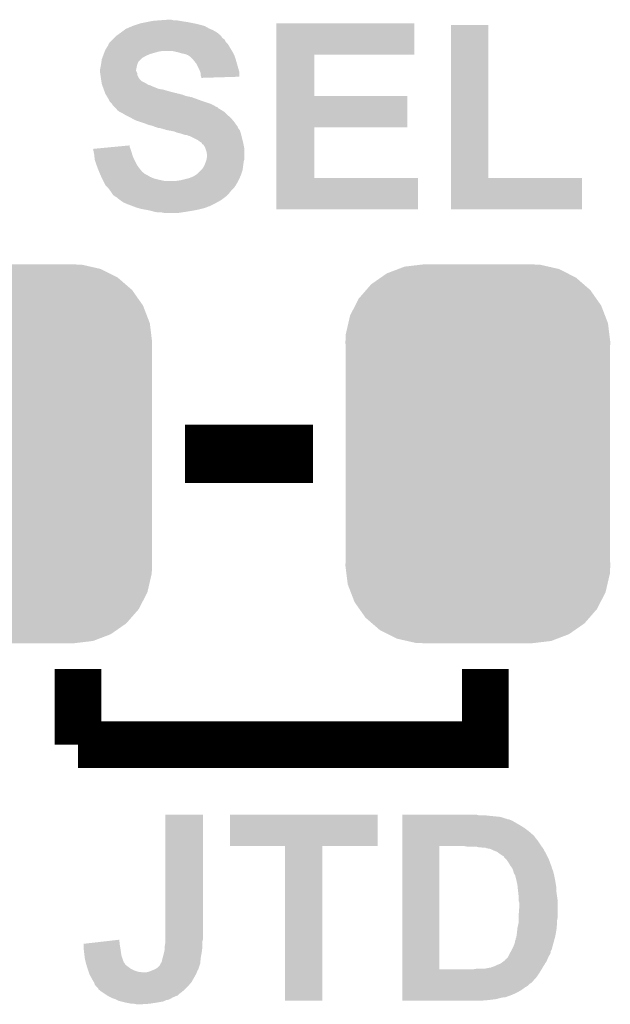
# Model space of a CAD drawing. Extents: x -4 to 126, y -8 to 66.
# Tile 213 of 256: x 90.65 to 93.23, y 38.59 to 42.89. Entities that reach past the tile are written whole.
import ezdxf

# ---------------------------------------------------------------- set-up
doc = ezdxf.new("R2010")
doc.units = 0
doc.layers.get('0').update_dxf_attribs({"linetype": 'CONTINUOUS'})
doc.layers.add('CLICKER_2_FOR_TMPM4L4A_V104_GTO', color=11, linetype='CONTINUOUS')
doc.layers.add('CLICKER_2_FOR_TMPM4L4A_V104_GTS', color=8, linetype='CONTINUOUS')

# ---------------------------------------------------------------- blocks, each defined once
blk = doc.blocks.new('CUSTOM_188')
for points in [[(-0.346778, 0.80667), (-0.319758, 0.816954), (0.353772, 0.80667), (0.308544, 0.816954)], [(-0.319758, 0.816954), (-0.25199, 0.82504), (0.308544, 0.816954), (0.27298, 0.82504)], [(-0.25199, 0.82504), (-0.23749, 0.82677), (0.27298, 0.82504), (0.23749, 0.82677)], [(-0.423346, 0.769256), (-0.397192, 0.787482), (0.427696, 0.769256), (0.391686, 0.787482)], [(-0.397192, 0.787482), (-0.346778, 0.80667), (0.391686, 0.787482), (0.353772, 0.80667)], [(-0.48704, 0.715032), (-0.465166, 0.74011), (0.49034, 0.715032), (0.461368, 0.74011)], [(-0.465166, 0.74011), (-0.423346, 0.769256), (0.461368, 0.74011), (0.427696, 0.769256)], [(-0.519626, 0.67767), (-0.48704, 0.715032), (0.516586, 0.67767), (0.49034, 0.715032)], [(-0.557316, 0.603886), (-0.535174, 0.647234), (0.55465, 0.603886), (0.537964, 0.647234)], [(-0.535174, 0.647234), (-0.519626, 0.67767), (0.537964, 0.647234), (0.516586, 0.67767)], [(-0.565176, 0.569912), (-0.557316, 0.603886), (0.567726, 0.569912), (0.55465, 0.603886)], [(-0.575988, 0.523164), (-0.565176, 0.569912), (0.573482, 0.523164), (0.567726, 0.569912)], [(-0.57785, 0.48768), (-0.575988, 0.523164), (0.57785, 0.48768), (0.573482, 0.523164)], [(-0.57658, 0.458364), (-0.57785, 0.48768), (0.57658, 0.458364), (0.57785, 0.48768)], [(-0.57658, 0.45836), (-0.57658, 0.458364), (0.57658, 0.45836), (0.57658, 0.458364)], [(-0.57658, -0.45836), (-0.57658, 0.45836), (0.57658, -0.45836), (0.57658, 0.45836)], [(-0.57785, -0.48768), (-0.576582, -0.458364), (0.57785, -0.48768), (0.57658, -0.458364)], [(-0.576582, -0.458364), (-0.57658, -0.45836), (0.57658, -0.458364), (0.57658, -0.45836)], [(-0.57348, -0.523164), (-0.57785, -0.48768), (0.575988, -0.523164), (0.57785, -0.48768)], [(-0.567726, -0.569912), (-0.57348, -0.523164), (0.565174, -0.569912), (0.575988, -0.523164)], [(-0.554648, -0.603886), (-0.567726, -0.569912), (0.557316, -0.603886), (0.565174, -0.569912)], [(-0.537964, -0.647234), (-0.554648, -0.603886), (0.535172, -0.647234), (0.557316, -0.603886)], [(-0.516584, -0.67767), (-0.537964, -0.647234), (0.519626, -0.67767), (0.535172, -0.647234)], [(-0.49034, -0.715032), (-0.516584, -0.67767), (0.487038, -0.715032), (0.519626, -0.67767)], [(-0.461366, -0.74011), (-0.49034, -0.715032), (0.465166, -0.74011), (0.487038, -0.715032)], [(-0.427696, -0.769256), (-0.461366, -0.74011), (0.423344, -0.769256), (0.465166, -0.74011)], [(-0.391684, -0.787482), (-0.427696, -0.769256), (0.397192, -0.787482), (0.423344, -0.769256)], [(-0.353772, -0.80667), (-0.391684, -0.787482), (0.346776, -0.80667), (0.397192, -0.787482)], [(-0.308542, -0.816954), (-0.353772, -0.80667), (0.319758, -0.816954), (0.346776, -0.80667)], [(-0.27298, -0.82504), (-0.308542, -0.816954), (0.251988, -0.82504), (0.319758, -0.816954)], [(-0.23749, -0.82677), (-0.27298, -0.82504), (0.23749, -0.82677), (0.251988, -0.82504)]]:
    blk.add_solid(points)

msp = doc.modelspace()

# ---------------------------------------------------------------- linework, layer by layer
at = {"layer": 'CLICKER_2_FOR_TMPM4L4A_V104_GTO'}
for points, const_width in [([(91.37396, 40.9956), (91.93276, 40.9956)], 0.254), ([(90.9066, 39.7256), (90.9066, 40.0558)], 0.2032), ([(90.9066, 39.7256), (92.6846, 39.7256), (92.6846, 40.0558)], 0.2032)]:
    msp.add_lwpolyline(points, dxfattribs=dict(at, const_width=const_width))
for points in [[(91.108108, 42.84472), (91.114882, 42.8498), (91.495882, 42.84472), (91.484028, 42.8498)], [(91.114882, 42.8498), (91.120596, 42.85234), (91.484028, 42.8498), (91.4781, 42.85234)], [(91.120596, 42.85234), (91.137744, 42.85996), (91.4781, 42.85234), (91.464768, 42.85996)], [(91.137744, 42.85996), (91.140286, 42.859966), (91.464768, 42.85996), (91.464758, 42.859966)], [(91.140286, 42.859966), (91.142826, 42.8625), (91.464758, 42.859966), (91.460322, 42.8625)], [(91.142826, 42.8625), (91.145364, 42.862502), (91.460322, 42.8625), (91.460316, 42.862502)], [(91.145364, 42.862502), (91.150442, 42.86504), (91.460316, 42.862502), (91.451432, 42.86504)], [(91.150442, 42.86504), (91.158062, 42.86758), (91.451432, 42.86504), (91.44254, 42.86758)], [(91.158062, 42.86758), (91.1733, 42.872658), (91.44254, 42.86758), (91.422228, 42.872658)], [(91.1733, 42.872658), (91.173306, 42.87266), (91.422228, 42.872658), (91.42222, 42.87266)], [(91.173306, 42.87266), (91.18346, 42.8752), (91.42222, 42.87266), (91.40952, 42.8752)], [(91.18346, 42.8752), (91.20886, 42.88028), (91.40952, 42.8752), (91.384118, 42.88028)], [(91.20886, 42.88028), (91.22156, 42.88282), (91.384118, 42.88028), (91.36634, 42.88282)], [(91.22156, 42.88282), (91.23426, 42.88536), (91.36634, 42.88282), (91.351102, 42.88536)], [(91.23426, 42.88536), (91.26474, 42.8879), (91.351102, 42.88536), (91.335862, 42.8879)], [(91.26474, 42.8879), (91.300298, 42.89044), (91.323162, 42.8879), (91.313002, 42.89044)], [(91.772758, 42.73804), (91.77276, 42.875178), (92.374698, 42.73804), (92.37472, 42.875178)], [(91.77276, 42.875178), (91.772762, 42.8752), (92.37472, 42.875178), (91.772762, 42.8752)], [(92.534742, 42.19956), (92.53476, 42.867558), (92.697322, 42.19956), (92.6973, 42.867558)], [(92.53476, 42.867558), (92.534762, 42.86758), (92.6973, 42.867558), (92.534762, 42.86758)], [(91.058994, 42.804074), (91.06408, 42.80916), (91.546682, 42.804074), (91.53906, 42.80916)], [(91.06408, 42.80916), (91.06916, 42.81424), (91.53906, 42.80916), (91.533982, 42.81424)], [(91.06916, 42.81424), (91.074226, 42.819306), (91.533982, 42.81424), (91.531446, 42.819306)], [(91.074226, 42.819306), (91.07424, 42.81932), (91.531446, 42.819306), (91.528922, 42.81932)], [(91.07424, 42.81932), (91.076772, 42.821852), (91.528922, 42.81932), (91.5289, 42.821852)], [(91.076772, 42.821852), (91.07678, 42.82186), (91.5289, 42.821852), (91.528892, 42.82186)], [(91.07678, 42.82186), (91.09456, 42.83456), (91.528892, 42.82186), (91.513658, 42.83456)], [(91.09456, 42.83456), (91.108108, 42.84472), (91.513658, 42.83456), (91.495882, 42.84472)], [(91.025982, 42.758362), (91.03868, 42.778684), (91.576144, 42.758362), (91.563952, 42.778684)], [(91.03868, 42.778684), (91.038684, 42.781226), (91.563952, 42.778684), (91.562426, 42.781226)], [(91.038684, 42.781226), (91.042064, 42.786298), (91.562426, 42.781226), (91.559382, 42.786298)], [(91.042064, 42.786298), (91.043762, 42.788842), (91.559382, 42.786298), (91.55684, 42.788842)], [(91.043762, 42.788842), (91.04884, 42.79392), (91.55684, 42.788842), (91.551762, 42.79392)], [(91.04884, 42.79392), (91.058994, 42.804074), (91.551762, 42.79392), (91.546682, 42.804074)], [(91.010742, 42.717724), (91.012644, 42.722798), (91.180924, 42.717724), (91.186, 42.722798)], [(91.012644, 42.722798), (91.016454, 42.73296), (91.186, 42.722798), (91.203778, 42.73296)], [(91.016454, 42.73296), (91.019312, 42.74058), (91.203778, 42.73296), (91.221558, 42.74058)], [(91.019312, 42.74058), (91.023122, 42.75074), (91.221558, 42.74058), (91.257118, 42.75074)], [(91.023122, 42.75074), (91.024076, 42.75328), (91.257118, 42.75074), (91.272358, 42.75328)], [(91.024076, 42.75328), (91.025982, 42.758362), (91.579194, 42.75328), (91.576144, 42.758362)], [(91.343482, 42.7482), (91.320618, 42.75328), (91.58224, 42.7482), (91.579194, 42.75328)], [(91.36126, 42.74312), (91.343482, 42.7482), (91.58478, 42.74312), (91.58224, 42.7482)], [(91.373958, 42.74058), (91.36126, 42.74312), (91.58605, 42.74058), (91.58478, 42.74312)], [(91.38666, 42.7355), (91.373958, 42.74058), (91.58859, 42.7355), (91.58605, 42.74058)], [(91.390474, 42.732958), (91.38666, 42.7355), (91.58986, 42.732958), (91.58859, 42.7355)], [(91.39428, 42.73042), (91.390474, 42.732958), (91.590708, 42.73042), (91.58986, 42.732958)], [(91.40698, 42.71772), (91.39428, 42.73042), (91.59494, 42.71772), (91.590708, 42.73042)], [(91.772752, 42.5577), (91.772758, 42.738018), (91.937862, 42.5577), (91.93784, 42.738018)], [(91.772758, 42.738018), (91.772758, 42.73804), (91.93784, 42.738018), (92.374698, 42.73804)], [(91.00312, 42.672002), (91.00566, 42.6847), (91.1606, 42.672002), (91.16314, 42.6847)], [(91.00566, 42.6847), (91.007352, 42.69486), (91.16314, 42.6847), (91.165682, 42.69486)], [(91.007352, 42.69486), (91.0082, 42.69994), (91.165682, 42.69486), (91.167374, 42.69994)], [(91.0082, 42.69994), (91.008562, 42.70248), (91.167374, 42.69994), (91.16822, 42.70248)], [(91.008562, 42.70248), (91.009652, 42.7101), (91.16822, 42.70248), (91.1733, 42.7101)], [(91.009652, 42.7101), (91.010742, 42.717724), (91.1733, 42.7101), (91.180924, 42.717724)], [(91.41206, 42.71264), (91.40698, 42.71772), (91.596392, 42.71264), (91.59494, 42.71772)], [(91.42222, 42.69994), (91.41206, 42.71264), (91.60002, 42.69994), (91.596392, 42.71264)], [(91.43746, 42.66946), (91.42222, 42.69994), (91.60873, 42.66946), (91.60002, 42.69994)], [(91.00312, 42.671998), (91.00312, 42.672002), (91.1606, 42.671998), (91.1606, 42.672002)], [(91.00312, 42.666916), (91.00312, 42.671998), (91.160602, 42.666916), (91.1606, 42.671998)], [(91.00312, 42.661842), (91.00312, 42.666916), (91.16314, 42.661842), (91.160602, 42.666916)], [(91.003848, 42.656756), (91.00312, 42.661842), (91.16568, 42.656756), (91.16314, 42.661842)], [(91.004936, 42.649136), (91.003848, 42.656756), (91.165682, 42.649136), (91.16568, 42.656756)], [(91.006388, 42.638978), (91.004936, 42.649136), (91.170762, 42.638978), (91.165682, 42.649136)], [(91.007476, 42.631358), (91.006388, 42.638978), (91.175842, 42.631358), (91.170762, 42.638978)], [(91.439494, 42.664378), (91.43746, 42.66946), (91.61018, 42.664378), (91.60873, 42.66946)], [(91.442538, 42.656764), (91.439494, 42.664378), (91.610172, 42.656764), (91.61018, 42.664378)], [(91.44254, 42.646604), (91.442538, 42.656764), (91.610162, 42.646604), (91.610172, 42.656764)], [(91.444234, 42.64152), (91.44254, 42.646604), (91.610158, 42.64152), (91.610162, 42.646604)], [(91.445078, 42.638982), (91.444234, 42.64152), (91.527324, 42.638982), (91.610158, 42.64152)], [(91.44508, 42.636462), (91.445078, 42.638982), (91.44508, 42.636462), (91.527324, 42.638982)], [(91.0082, 42.62628), (91.007476, 42.631358), (91.180922, 42.62628), (91.175842, 42.631358)], [(91.009048, 42.621198), (91.0082, 42.62628), (91.186004, 42.621198), (91.180922, 42.62628)], [(91.01074, 42.61104), (91.009048, 42.621198), (91.20632, 42.61104), (91.186004, 42.621198)], [(91.010742, 42.611038), (91.01074, 42.61104), (91.206322, 42.611038), (91.20632, 42.61104)], [(91.012434, 42.605958), (91.010742, 42.611038), (91.213942, 42.605958), (91.206322, 42.611038)], [(91.01328, 42.60342), (91.012434, 42.605958), (91.224102, 42.60342), (91.213942, 42.605958)], [(91.014974, 42.59834), (91.01328, 42.60342), (91.23426, 42.59834), (91.224102, 42.60342)], [(91.01582, 42.5958), (91.014974, 42.59834), (91.240612, 42.5958), (91.23426, 42.59834)], [(91.018592, 42.58818), (91.01582, 42.5958), (91.259664, 42.58818), (91.240612, 42.5958)], [(91.019516, 42.58564), (91.018592, 42.58818), (91.277442, 42.58564), (91.259664, 42.58818)], [(91.02321, 42.57548), (91.019516, 42.58564), (91.313, 42.57548), (91.277442, 42.58564)], [(91.025058, 42.5704), (91.02321, 42.57548), (91.333322, 42.5704), (91.313, 42.57548)], [(91.025058, 42.570398), (91.025058, 42.5704), (91.335864, 42.570398), (91.333322, 42.5704)], [(91.02598, 42.56786), (91.025058, 42.570398), (91.340944, 42.56786), (91.335864, 42.570398)], [(91.025982, 42.567858), (91.02598, 42.56786), (91.346022, 42.567858), (91.340944, 42.56786)], [(91.027504, 42.565322), (91.025982, 42.567858), (91.35364, 42.565322), (91.346022, 42.567858)], [(91.02903, 42.562778), (91.027504, 42.565322), (91.363802, 42.562778), (91.35364, 42.565322)], [(91.032076, 42.5577), (91.02903, 42.562778), (91.376502, 42.5577), (91.363802, 42.562778)], [(91.035126, 42.552618), (91.032076, 42.5577), (91.4019, 42.552618), (91.376502, 42.5577)], [(91.04122, 42.542458), (91.035126, 42.552618), (91.429844, 42.542458), (91.4019, 42.552618)], [(91.772748, 42.42054), (91.772752, 42.557678), (92.344218, 42.42054), (92.34424, 42.557678)], [(91.772752, 42.557678), (91.772752, 42.5577), (92.34424, 42.557678), (91.937862, 42.5577)], [(91.046298, 42.532304), (91.04122, 42.542458), (91.45777, 42.532304), (91.429844, 42.542458)], [(91.046302, 42.5323), (91.046298, 42.532304), (91.45778, 42.5323), (91.45777, 42.532304)], [(91.053918, 42.524682), (91.046302, 42.5323), (91.480634, 42.524682), (91.45778, 42.5323)], [(91.055614, 42.52214), (91.053918, 42.524682), (91.48826, 42.52214), (91.480634, 42.524682)], [(91.059, 42.51706), (91.055614, 42.52214), (91.498418, 42.51706), (91.48826, 42.52214)], [(91.06662, 42.50944), (91.059, 42.51706), (91.511124, 42.50944), (91.498418, 42.51706)], [(91.066626, 42.509434), (91.06662, 42.50944), (91.513666, 42.509434), (91.511124, 42.50944)], [(91.071702, 42.504358), (91.066626, 42.509434), (91.518742, 42.504358), (91.513666, 42.509434)], [(91.076774, 42.499286), (91.071702, 42.504358), (91.527196, 42.499286), (91.518742, 42.504358)], [(91.07678, 42.49675), (91.076774, 42.499286), (91.531422, 42.49675), (91.527196, 42.499286)], [(91.08694, 42.489122), (91.07678, 42.49675), (91.544136, 42.489122), (91.531422, 42.49675)], [(91.086948, 42.489118), (91.08694, 42.489122), (91.544142, 42.489118), (91.544136, 42.489122)], [(91.10218, 42.4815), (91.086948, 42.489118), (91.55176, 42.4815), (91.544142, 42.489118)], [(91.110648, 42.47642), (91.10218, 42.4815), (91.55684, 42.47642), (91.55176, 42.4815)], [(91.114882, 42.47388), (91.110648, 42.47642), (91.55989, 42.47388), (91.55684, 42.47642)], [(91.13012, 42.46626), (91.114882, 42.47388), (91.569034, 42.46626), (91.55989, 42.47388)], [(91.134778, 42.46372), (91.13012, 42.46626), (91.572082, 42.46372), (91.569034, 42.46626)], [(91.158058, 42.45102), (91.134778, 42.46372), (91.582968, 42.45102), (91.572082, 42.46372)], [(91.173294, 42.445942), (91.158058, 42.45102), (91.58732, 42.445942), (91.582968, 42.45102)], [(91.203782, 42.43578), (91.173294, 42.445942), (91.59458, 42.43578), (91.58732, 42.445942)], [(91.216478, 42.430702), (91.203782, 42.43578), (91.598206, 42.430702), (91.59458, 42.43578)], [(91.229178, 42.42816), (91.216478, 42.430702), (91.600022, 42.42816), (91.598206, 42.430702)], [(91.229184, 42.428158), (91.229178, 42.42816), (91.600022, 42.428158), (91.600022, 42.42816)], [(91.23554, 42.425616), (91.229184, 42.428158), (91.60256, 42.425616), (91.600022, 42.428158)], [(91.24188, 42.42308), (91.23554, 42.425616), (91.603408, 42.42308), (91.60256, 42.425616)], [(91.257118, 42.418002), (91.24188, 42.42308), (91.605102, 42.418002), (91.603408, 42.42308)], [(91.772742, 42.19956), (91.772748, 42.420518), (91.937862, 42.19956), (91.93784, 42.420518)], [(91.772748, 42.420518), (91.772748, 42.42054), (91.93784, 42.420518), (92.344218, 42.42054)], [(91.262198, 42.418), (91.257118, 42.418002), (91.605102, 42.418), (91.605102, 42.418002)], [(91.262206, 42.417998), (91.262198, 42.418), (91.605102, 42.417998), (91.605102, 42.418)], [(91.297758, 42.40784), (91.262206, 42.417998), (91.61272, 42.40784), (91.605102, 42.417998)], [(91.297772, 42.407838), (91.297758, 42.40784), (91.61272, 42.407838), (91.61272, 42.40784)], [(91.313, 42.4053), (91.297772, 42.407838), (91.613566, 42.4053), (91.61272, 42.407838)], [(91.325698, 42.40276), (91.313, 42.4053), (91.614414, 42.40276), (91.613566, 42.4053)], [(91.338398, 42.397682), (91.325698, 42.40276), (91.616106, 42.397682), (91.614414, 42.40276)], [(91.358714, 42.3926), (91.338398, 42.397682), (91.617798, 42.3926), (91.616106, 42.397682)], [(91.35872, 42.392598), (91.358714, 42.3926), (91.6178, 42.392598), (91.617798, 42.3926)], [(91.373958, 42.387522), (91.35872, 42.392598), (91.619068, 42.387522), (91.6178, 42.392598)], [(91.379036, 42.38752), (91.373958, 42.387522), (91.61907, 42.38752), (91.619068, 42.387522)], [(91.386658, 42.38498), (91.379036, 42.38752), (91.619704, 42.38498), (91.61907, 42.38752)], [(91.391736, 42.382442), (91.386658, 42.38498), (91.620338, 42.382442), (91.619704, 42.38498)], [(91.394276, 42.38244), (91.391736, 42.382442), (91.62034, 42.38244), (91.620338, 42.382442)], [(91.429838, 42.36466), (91.394276, 42.38244), (91.624786, 42.36466), (91.62034, 42.38244)], [(90.999348, 42.329098), (91.052744, 42.334176), (91.1352, 42.329098), (91.132662, 42.334176)], [(91.052744, 42.334176), (91.13266, 42.341776), (91.132662, 42.334176), (91.13266, 42.341776)], [(91.44, 42.357042), (91.429838, 42.36466), (91.62669, 42.357042), (91.624786, 42.36466)], [(91.445074, 42.354502), (91.44, 42.357042), (91.627326, 42.354502), (91.62669, 42.357042)], [(91.446348, 42.35196), (91.445074, 42.354502), (91.62796, 42.35196), (91.627326, 42.354502)], [(91.447618, 42.349424), (91.446348, 42.35196), (91.628468, 42.349424), (91.62796, 42.35196)], [(91.450154, 42.346886), (91.447618, 42.349424), (91.628976, 42.346886), (91.628468, 42.349424)], [(91.45269, 42.34688), (91.450154, 42.346886), (91.628976, 42.34688), (91.628976, 42.346886)], [(91.457778, 42.339262), (91.45269, 42.34688), (91.6305, 42.339262), (91.628976, 42.34688)], [(91.46286, 42.3291), (91.457778, 42.339262), (91.632532, 42.3291), (91.6305, 42.339262)], [(90.972662, 42.32656), (90.999348, 42.329098), (91.136048, 42.32656), (91.1352, 42.329098)], [(90.975192, 42.31386), (90.972662, 42.32656), (91.14028, 42.31386), (91.136048, 42.32656)], [(90.97772, 42.301158), (90.975192, 42.31386), (91.14391, 42.301158), (91.14028, 42.31386)], [(90.978286, 42.296078), (90.97772, 42.301158), (91.14536, 42.296078), (91.14391, 42.301158)], [(90.98026, 42.278302), (90.978286, 42.296078), (91.15298, 42.278302), (91.14536, 42.296078)], [(91.463708, 42.326558), (91.46286, 42.3291), (91.63304, 42.326558), (91.632532, 42.3291)], [(91.467938, 42.313862), (91.463708, 42.326558), (91.633038, 42.313862), (91.63304, 42.326558)], [(91.46794, 42.308784), (91.467938, 42.313862), (91.633038, 42.308784), (91.633038, 42.313862)], [(91.470478, 42.301162), (91.46794, 42.308784), (91.633038, 42.301162), (91.633038, 42.308784)], [(91.46794, 42.28084), (91.47048, 42.296082), (91.633038, 42.28084), (91.633038, 42.296082)], [(91.47048, 42.296082), (91.470478, 42.301162), (91.633038, 42.296082), (91.633038, 42.301162)], [(90.980262, 42.2783), (90.98026, 42.278302), (91.15298, 42.2783), (91.15298, 42.278302)], [(90.987034, 42.25798), (90.980262, 42.2783), (91.163142, 42.25798), (91.15298, 42.2783)], [(90.98788, 42.25544), (90.987034, 42.25798), (91.164956, 42.25544), (91.163142, 42.25798)], [(90.993596, 42.2402), (90.98788, 42.25544), (91.17584, 42.2402), (91.164956, 42.25544)], [(91.450162, 42.240202), (91.45778, 42.252898), (91.626052, 42.240202), (91.627642, 42.252898)], [(91.45778, 42.252898), (91.458796, 42.25544), (91.627642, 42.252898), (91.62796, 42.25544)], [(91.458796, 42.25544), (91.46286, 42.265598), (91.62796, 42.25544), (91.62941, 42.265598)], [(91.46286, 42.265598), (91.465398, 42.273218), (91.62941, 42.265598), (91.6305, 42.273218)], [(91.465398, 42.273218), (91.467938, 42.280838), (91.6305, 42.273218), (91.633038, 42.280838)], [(91.467938, 42.280838), (91.46794, 42.28084), (91.633038, 42.280838), (91.633038, 42.28084)], [(90.9955, 42.23512), (90.993596, 42.2402), (91.180198, 42.23512), (91.17584, 42.2402)], [(91.000944, 42.22242), (90.9955, 42.23512), (91.191088, 42.22242), (91.180198, 42.23512)], [(91.000946, 42.222414), (91.000944, 42.22242), (91.193626, 42.222414), (91.191088, 42.22242)], [(91.003122, 42.217338), (91.000946, 42.222414), (91.198704, 42.217338), (91.193626, 42.222414)], [(91.005298, 42.21226), (91.003122, 42.217338), (91.208858, 42.21226), (91.198704, 42.217338)], [(91.008564, 42.20464), (91.005298, 42.21226), (91.221562, 42.20464), (91.208858, 42.21226)], [(91.01074, 42.19956), (91.008564, 42.20464), (91.233416, 42.19956), (91.221562, 42.20464)], [(91.394282, 42.199562), (91.412062, 42.207182), (91.612156, 42.199562), (91.615542, 42.207182)], [(91.412062, 42.207182), (91.419682, 42.212262), (91.615542, 42.207182), (91.6178, 42.212262)], [(91.419682, 42.212262), (91.427302, 42.217342), (91.6178, 42.212262), (91.619492, 42.217342)], [(91.427302, 42.217342), (91.445078, 42.235118), (91.619492, 42.217342), (91.625418, 42.235118)], [(91.445078, 42.235118), (91.450162, 42.240202), (91.625418, 42.235118), (91.626052, 42.240202)], [(91.01201, 42.19702), (91.01074, 42.19956), (91.239342, 42.19702), (91.233416, 42.19956)], [(91.01455, 42.19194), (91.01201, 42.19702), (91.25966, 42.19194), (91.239342, 42.19702)], [(91.01709, 42.18686), (91.01455, 42.19194), (91.282522, 42.18686), (91.25966, 42.19194)], [(91.025978, 42.169084), (91.01709, 42.18686), (91.59635, 42.169084), (91.606228, 42.18686)], [(91.028522, 42.16654), (91.025978, 42.169084), (91.594938, 42.16654), (91.59635, 42.169084)], [(91.03106, 42.164), (91.028522, 42.16654), (91.5924, 42.164), (91.594938, 42.16654)], [(91.036138, 42.15892), (91.03106, 42.164), (91.589012, 42.15892), (91.5924, 42.164)], [(91.33586, 42.18686), (91.35364, 42.1894), (91.606228, 42.18686), (91.60764, 42.1894)], [(91.35364, 42.1894), (91.394282, 42.199562), (91.60764, 42.1894), (91.612156, 42.199562)], [(91.77274, 42.062422), (91.772742, 42.199538), (92.389938, 42.062422), (92.38996, 42.199538)], [(91.772742, 42.199538), (91.772742, 42.19956), (92.38996, 42.199538), (91.937862, 42.19956)], [(92.53474, 42.062422), (92.534742, 42.199538), (93.106218, 42.062422), (93.10624, 42.199538)], [(92.534742, 42.199538), (92.534742, 42.19956), (93.10624, 42.199538), (92.697322, 42.19956)], [(91.038046, 42.156378), (91.036138, 42.15892), (91.587318, 42.156378), (91.589012, 42.15892)], [(91.045666, 42.146218), (91.038046, 42.156378), (91.577158, 42.146218), (91.587318, 42.156378)], [(91.05138, 42.1386), (91.045666, 42.146218), (91.571062, 42.1386), (91.577158, 42.146218)], [(91.054768, 42.13352), (91.05138, 42.1386), (91.567, 42.13352), (91.571062, 42.1386)], [(91.06154, 42.123364), (91.054768, 42.13352), (91.556842, 42.123364), (91.567, 42.13352)], [(91.066616, 42.120822), (91.06154, 42.123364), (91.5543, 42.120822), (91.556842, 42.123364)], [(91.069154, 42.118286), (91.066616, 42.120822), (91.551764, 42.118286), (91.5543, 42.120822)], [(91.071694, 42.11828), (91.069154, 42.118286), (91.551758, 42.11828), (91.551764, 42.118286)], [(91.08694, 42.10558), (91.071694, 42.11828), (91.534828, 42.10558), (91.551758, 42.11828)], [(91.0905, 42.103038), (91.08694, 42.10558), (91.53144, 42.103038), (91.534828, 42.10558)], [(91.104718, 42.092882), (91.0905, 42.103038), (91.513156, 42.092882), (91.53144, 42.103038)], [(91.11065, 42.09034), (91.104718, 42.092882), (91.50858, 42.09034), (91.513156, 42.092882)], [(91.1225, 42.08526), (91.11065, 42.09034), (91.49842, 42.08526), (91.50858, 42.09034)], [(91.142826, 42.077638), (91.1225, 42.08526), (91.48318, 42.077638), (91.49842, 42.08526)], [(91.149594, 42.0751), (91.142826, 42.077638), (91.480634, 42.0751), (91.48318, 42.077638)], [(91.1496, 42.075098), (91.149594, 42.0751), (91.475556, 42.075098), (91.480634, 42.0751)], [(91.156368, 42.07256), (91.1496, 42.075098), (91.470478, 42.07256), (91.475556, 42.075098)], [(91.16314, 42.07002), (91.156368, 42.07256), (91.462854, 42.07002), (91.470478, 42.07256)], [(91.172024, 42.067482), (91.16314, 42.07002), (91.45524, 42.067482), (91.462854, 42.07002)], [(91.18092, 42.06494), (91.172024, 42.067482), (91.445076, 42.06494), (91.45524, 42.067482)], [(91.194468, 42.0624), (91.18092, 42.06494), (91.43492, 42.0624), (91.445076, 42.06494)], [(91.221562, 42.05732), (91.194468, 42.0624), (91.40952, 42.05732), (91.43492, 42.0624)], [(91.239338, 42.05224), (91.221562, 42.05732), (91.37904, 42.05224), (91.40952, 42.05732)], [(91.254578, 42.0497), (91.239338, 42.05224), (91.362528, 42.0497), (91.37904, 42.05224)], [(91.282518, 42.04716), (91.269818, 42.0497), (91.346018, 42.04716), (91.362528, 42.0497)], [(92.389938, 42.0624), (91.77274, 42.062422), (92.389938, 42.0624), (92.389938, 42.062422)], [(93.106218, 42.0624), (92.53474, 42.062422), (93.106218, 42.0624), (93.106218, 42.062422)], [(91.2876, 38.90518), (91.28762, 39.420778), (91.4527, 38.90518), (91.4527, 39.420778)], [(91.28762, 39.420778), (91.287622, 39.4208), (91.4527, 39.420778), (91.287622, 39.4208)], [(91.56954, 39.283662), (91.56956, 39.420778), (92.214678, 39.283662), (92.2147, 39.420778)], [(91.56956, 39.420778), (91.569562, 39.4208), (92.2147, 39.420778), (91.569562, 39.4208)], [(92.3214, 39.41826), (92.321402, 39.4208), (92.654122, 39.41826), (92.643962, 39.4208)], [(92.3214, 39.41572), (92.3214, 39.41826), (92.69984, 39.41572), (92.67698, 39.41826)], [(92.3214, 39.410638), (92.3214, 39.41572), (92.750642, 39.410638), (92.69984, 39.41572)], [(92.3214, 39.40302), (92.3214, 39.410638), (92.773504, 39.40302), (92.750642, 39.410638)], [(92.3214, 39.403018), (92.3214, 39.40302), (92.776044, 39.403018), (92.773504, 39.40302)], [(92.3214, 39.40048), (92.3214, 39.403018), (92.781124, 39.40048), (92.776044, 39.403018)], [(92.3214, 39.400478), (92.3214, 39.40048), (92.786204, 39.400478), (92.781124, 39.40048)], [(92.3214, 39.3954), (92.3214, 39.400478), (92.798902, 39.3954), (92.786204, 39.400478)], [(92.3214, 39.37508), (92.3214, 39.3954), (92.83446, 39.37508), (92.798902, 39.3954)], [(92.3214, 39.36238), (92.3214, 39.37508), (92.854778, 39.36238), (92.83446, 39.37508)], [(92.321398, 39.329362), (92.3214, 39.34714), (92.89542, 39.329362), (92.8751, 39.34714)], [(92.321398, 39.32682), (92.321398, 39.329362), (92.89796, 39.32682), (92.89542, 39.329362)], [(92.321398, 39.3192), (92.321398, 39.32682), (92.90304, 39.3192), (92.89796, 39.32682)], [(92.3214, 39.34714), (92.3214, 39.36238), (92.8751, 39.34714), (92.854778, 39.36238)], [(91.810818, 39.28364), (91.56954, 39.283662), (92.214678, 39.28364), (92.214678, 39.283662)], [(91.81082, 39.283618), (91.810818, 39.28364), (91.9734, 39.283618), (92.214678, 39.28364)], [(91.81084, 38.608022), (91.81082, 39.283618), (91.973378, 38.608022), (91.9734, 39.283618)], [(92.321382, 38.745182), (92.321398, 39.28364), (92.48394, 38.745182), (92.483962, 39.28364)], [(92.321398, 39.3065), (92.321398, 39.3192), (92.9132, 39.3065), (92.90304, 39.3192)], [(92.321398, 39.29126), (92.321398, 39.3065), (92.92336, 39.29126), (92.9132, 39.3065)], [(92.321398, 39.28364), (92.321398, 39.29126), (92.928804, 39.28364), (92.92336, 39.29126)], [(92.605862, 39.2811), (92.590618, 39.28364), (92.93062, 39.2811), (92.928804, 39.28364)], [(92.654122, 39.27856), (92.643962, 39.2811), (92.932434, 39.27856), (92.93062, 39.2811)], [(92.674442, 39.27602), (92.661742, 39.27856), (92.934248, 39.27602), (92.932434, 39.27856)], [(92.684604, 39.276018), (92.674442, 39.27602), (92.93425, 39.276018), (92.934248, 39.27602)], [(92.689684, 39.27348), (92.684604, 39.276018), (92.936062, 39.27348), (92.93425, 39.276018)], [(92.707462, 39.270938), (92.692222, 39.27348), (92.937474, 39.270938), (92.936062, 39.27348)], [(92.7227, 39.26332), (92.707462, 39.270938), (92.941706, 39.26332), (92.937474, 39.270938)], [(92.735402, 39.258238), (92.7227, 39.26332), (92.94453, 39.258238), (92.941706, 39.26332)], [(92.74556, 39.25062), (92.735402, 39.258238), (92.94876, 39.25062), (92.94453, 39.258238)], [(92.760802, 39.24046), (92.74556, 39.25062), (92.95384, 39.24046), (92.94876, 39.25062)], [(92.76588, 39.237906), (92.760802, 39.24046), (92.955118, 39.237906), (92.95384, 39.24046)], [(92.765886, 39.235374), (92.76588, 39.237906), (92.956384, 39.235374), (92.955118, 39.237906)], [(92.77604, 39.22522), (92.765886, 39.235374), (92.96146, 39.22522), (92.956384, 39.235374)], [(92.776042, 39.225218), (92.77604, 39.22522), (92.96146, 39.225218), (92.96146, 39.22522)], [(92.7862, 39.209982), (92.776042, 39.225218), (92.967, 39.209982), (92.96146, 39.225218)], [(92.79382, 39.19728), (92.7862, 39.209982), (92.97162, 39.19728), (92.967, 39.209982)], [(92.793824, 39.197276), (92.79382, 39.19728), (92.97162, 39.197276), (92.97162, 39.19728)], [(92.795726, 39.19474), (92.793824, 39.197276), (92.971642, 39.19474), (92.97162, 39.197276)], [(92.795742, 39.194718), (92.795726, 39.19474), (92.97416, 39.194718), (92.971642, 39.19474)], [(92.799538, 39.189658), (92.795742, 39.194718), (92.974162, 39.189658), (92.97416, 39.194718)], [(92.80144, 39.18712), (92.799538, 39.189658), (92.975008, 39.18712), (92.974162, 39.189658)], [(92.803472, 39.18204), (92.80144, 39.18712), (92.9767, 39.18204), (92.975008, 39.18712)], [(92.805506, 39.176958), (92.803472, 39.18204), (92.979242, 39.176958), (92.9767, 39.18204)], [(92.80652, 39.174418), (92.805506, 39.176958), (92.979878, 39.174418), (92.979242, 39.176958)], [(92.80906, 39.164258), (92.80652, 39.174418), (92.982418, 39.164258), (92.979878, 39.174418)], [(92.811614, 39.15918), (92.80906, 39.164258), (92.983686, 39.15918), (92.982418, 39.164258)], [(92.81414, 39.159158), (92.811614, 39.15918), (92.983692, 39.159158), (92.983686, 39.15918)], [(92.81414, 39.15664), (92.81414, 39.159158), (92.98432, 39.15664), (92.983692, 39.159158)], [(92.81414, 39.156638), (92.81414, 39.15664), (92.984322, 39.156638), (92.98432, 39.15664)], [(92.81922, 39.13632), (92.81414, 39.156638), (92.988384, 39.13632), (92.984322, 39.156638)], [(92.82035, 39.13124), (92.81922, 39.13632), (92.9894, 39.13124), (92.988384, 39.13632)], [(92.8243, 39.113458), (92.82035, 39.13124), (92.992364, 39.113458), (92.9894, 39.13124)], [(92.825572, 39.100758), (92.8243, 39.113458), (92.99448, 39.100758), (92.992364, 39.113458)], [(92.82684, 39.08806), (92.825572, 39.100758), (92.99448, 39.08806), (92.99448, 39.100758)], [(92.827406, 39.08298), (92.82684, 39.08806), (92.99448, 39.08298), (92.99448, 39.08806)], [(92.82938, 39.065198), (92.827406, 39.08298), (92.997022, 39.065198), (92.99448, 39.08298)], [(92.829382, 39.047418), (92.82938, 39.065198), (92.99956, 39.047418), (92.997022, 39.065198)], [(92.829382, 39.044878), (92.829382, 39.047418), (92.99956, 39.044878), (92.99956, 39.047418)], [(92.83192, 39.037256), (92.829382, 39.044878), (92.99956, 39.037256), (92.99956, 39.044878)], [(92.83192, 39.01186), (92.83192, 39.037256), (92.99956, 39.01186), (92.99956, 39.037256)], [(92.82938, 38.978842), (92.83192, 39.01186), (92.99956, 38.978842), (92.99956, 39.01186)], [(92.8243, 38.925498), (92.828816, 38.94582), (92.995172, 38.925498), (92.99702, 38.94582)], [(92.828816, 38.94582), (92.82938, 38.948358), (92.99702, 38.94582), (92.99702, 38.948358)], [(92.82938, 38.971218), (92.82938, 38.978842), (92.99956, 38.971218), (92.99956, 38.978842)], [(92.82938, 38.958518), (92.82938, 38.971218), (92.99702, 38.958518), (92.99956, 38.971218)], [(92.82938, 38.948358), (92.82938, 38.958518), (92.99702, 38.948358), (92.99702, 38.958518)], [(91.2876, 38.879778), (91.2876, 38.90518), (91.4527, 38.879778), (91.4527, 38.90518)], [(92.819944, 38.88994), (92.82176, 38.90264), (92.9894, 38.88994), (92.991708, 38.90264)], [(92.82176, 38.90264), (92.823452, 38.91788), (92.991708, 38.90264), (92.99448, 38.91788)], [(92.823452, 38.91788), (92.8243, 38.925498), (92.99448, 38.91788), (92.995172, 38.925498)], [(90.932002, 38.8366), (90.932014, 38.851838), (91.09202, 38.8366), (91.08948, 38.851838)], [(90.932014, 38.851838), (90.93202, 38.856922), (91.08948, 38.851838), (91.08948, 38.856922)], [(90.93202, 38.856922), (90.976294, 38.861996), (91.08948, 38.856922), (91.08948, 38.861996)], [(90.976294, 38.861996), (91.020622, 38.867076), (91.08948, 38.861996), (91.086942, 38.867076)], [(91.020622, 38.867076), (91.08694, 38.874676), (91.086942, 38.867076), (91.08694, 38.874676)], [(91.285482, 38.84676), (91.2876, 38.859462), (91.45016, 38.84676), (91.45016, 38.859462)], [(91.2876, 38.869618), (91.2876, 38.879778), (91.45016, 38.869618), (91.4527, 38.879778)], [(91.2876, 38.859462), (91.2876, 38.869618), (91.45016, 38.859462), (91.45016, 38.869618)], [(92.80652, 38.84422), (92.814138, 38.864536), (92.97693, 38.84422), (92.98247, 38.864536)], [(92.814138, 38.864536), (92.81414, 38.869616), (92.98247, 38.864536), (92.983856, 38.869616)], [(92.81414, 38.869616), (92.816678, 38.874696), (92.983856, 38.869616), (92.985242, 38.874696)], [(92.816678, 38.874696), (92.81668, 38.879776), (92.985242, 38.874696), (92.986628, 38.879776)], [(92.81668, 38.879776), (92.819218, 38.884858), (92.986628, 38.879776), (92.988014, 38.884858)], [(92.819218, 38.884858), (92.819944, 38.88994), (92.988014, 38.884858), (92.9894, 38.88994)], [(90.932, 38.83406), (90.932002, 38.8366), (91.092384, 38.83406), (91.09202, 38.8366)], [(90.933694, 38.81882), (90.932, 38.83406), (91.09456, 38.81882), (91.092384, 38.83406)], [(90.93454, 38.8112), (90.933694, 38.81882), (91.095832, 38.8112), (91.09456, 38.81882)], [(90.935494, 38.803578), (90.93454, 38.8112), (91.097102, 38.803578), (91.095832, 38.8112)], [(91.277438, 38.7985), (91.28252, 38.81882), (91.443, 38.7985), (91.446696, 38.81882)], [(91.28252, 38.81882), (91.283534, 38.8239), (91.446696, 38.81882), (91.44762, 38.8239)], [(91.283534, 38.8239), (91.28506, 38.831522), (91.44762, 38.8239), (91.448466, 38.831522)], [(91.28506, 38.844222), (91.285482, 38.84676), (91.449878, 38.844222), (91.45016, 38.84676)], [(91.28506, 38.831522), (91.28506, 38.844222), (91.448466, 38.831522), (91.449878, 38.844222)], [(92.784928, 38.80358), (92.788736, 38.811196), (92.96146, 38.80358), (92.966538, 38.811196)], [(92.788736, 38.811196), (92.79128, 38.81628), (92.966538, 38.811196), (92.968232, 38.81628)], [(92.79128, 38.81628), (92.792802, 38.818818), (92.968232, 38.81628), (92.969078, 38.818818)], [(92.792802, 38.818818), (92.795848, 38.823896), (92.969078, 38.818818), (92.96908, 38.823896)], [(92.795848, 38.823896), (92.798896, 38.828976), (92.96908, 38.823896), (92.971618, 38.828976)], [(92.798896, 38.828976), (92.7989, 38.828982), (92.971618, 38.828976), (92.971622, 38.828982)], [(92.7989, 38.828982), (92.800166, 38.831514), (92.971622, 38.828982), (92.974154, 38.831514)], [(92.800166, 38.831514), (92.801438, 38.834058), (92.974154, 38.831514), (92.97416, 38.834058)], [(92.801438, 38.834058), (92.80652, 38.84422), (92.97416, 38.834058), (92.97693, 38.84422)], [(90.93708, 38.790882), (90.935494, 38.803578), (91.101334, 38.790882), (91.097102, 38.803578)], [(90.937716, 38.78834), (90.93708, 38.790882), (91.10218, 38.78834), (91.101334, 38.790882)], [(90.940892, 38.77564), (90.937716, 38.78834), (91.107264, 38.77564), (91.10218, 38.78834)], [(90.941528, 38.773096), (90.940892, 38.77564), (91.109802, 38.773096), (91.107264, 38.77564)], [(90.94216, 38.77056), (90.941528, 38.773096), (91.111072, 38.77056), (91.109802, 38.773096)], [(90.942886, 38.76802), (90.94216, 38.77056), (91.112342, 38.76802), (91.111072, 38.77056)], [(90.944338, 38.76294), (90.942886, 38.76802), (91.117422, 38.76294), (91.112342, 38.76802)], [(91.26474, 38.762944), (91.267278, 38.770558), (91.43746, 38.762944), (91.439998, 38.770558)], [(91.267278, 38.770558), (91.267282, 38.770564), (91.439998, 38.770558), (91.439998, 38.770564)], [(91.267282, 38.770564), (91.272362, 38.778182), (91.439998, 38.770564), (91.44076, 38.778182)], [(91.272362, 38.778182), (91.274902, 38.79088), (91.44076, 38.778182), (91.44203, 38.79088)], [(91.274902, 38.79088), (91.276592, 38.795962), (91.44203, 38.79088), (91.44254, 38.795962)], [(91.276592, 38.795962), (91.277438, 38.7985), (91.44254, 38.795962), (91.443, 38.7985)], [(92.727778, 38.7604), (92.73794, 38.76548), (92.9386, 38.7604), (92.941774, 38.76548)], [(92.73794, 38.76548), (92.75064, 38.77056), (92.941774, 38.76548), (92.944948, 38.77056)], [(92.75064, 38.77056), (92.764184, 38.78072), (92.944948, 38.77056), (92.951298, 38.78072)], [(92.764184, 38.78072), (92.770952, 38.785796), (92.951298, 38.78072), (92.953554, 38.785796)], [(92.770952, 38.785796), (92.77096, 38.788326), (92.953554, 38.785796), (92.954678, 38.788326)], [(92.77096, 38.788326), (92.776036, 38.790878), (92.954678, 38.788326), (92.955812, 38.790878)], [(92.776036, 38.790878), (92.781118, 38.79596), (92.955812, 38.790878), (92.958072, 38.79596)], [(92.781118, 38.79596), (92.784928, 38.80358), (92.958072, 38.79596), (92.96146, 38.80358)], [(90.94724, 38.75278), (90.944338, 38.76294), (91.13097, 38.75278), (91.117422, 38.76294)], [(90.948934, 38.7477), (90.94724, 38.75278), (91.137742, 38.7477), (91.13097, 38.75278)], [(90.951474, 38.74008), (90.948934, 38.7477), (91.152982, 38.74008), (91.137742, 38.7477)], [(90.953168, 38.735), (90.951474, 38.74008), (91.168222, 38.735), (91.152982, 38.74008)], [(90.954014, 38.73246), (90.953168, 38.735), (91.188542, 38.73246), (91.168222, 38.735)], [(90.956554, 38.724838), (90.954014, 38.73246), (91.42222, 38.724838), (91.425268, 38.73246)], [(90.9574, 38.7223), (90.956554, 38.724838), (91.420768, 38.7223), (91.42222, 38.724838)], [(90.96502, 38.709598), (90.9574, 38.7223), (91.41351, 38.709598), (91.420768, 38.7223)], [(91.206322, 38.73246), (91.216482, 38.735002), (91.425268, 38.73246), (91.426284, 38.735002)], [(91.216482, 38.735002), (91.222828, 38.73754), (91.426284, 38.735002), (91.4273, 38.73754)], [(91.222828, 38.73754), (91.23552, 38.742616), (91.4273, 38.73754), (91.429838, 38.742616)], [(91.23552, 38.742616), (91.241866, 38.745154), (91.429838, 38.742616), (91.432374, 38.745154)], [(91.241866, 38.745154), (91.241882, 38.74516), (91.432374, 38.745154), (91.432374, 38.74516)], [(91.241882, 38.74516), (91.246106, 38.747696), (91.432374, 38.74516), (91.43238, 38.747696)], [(91.246106, 38.747696), (91.254582, 38.752782), (91.43238, 38.747696), (91.434074, 38.752782)], [(91.254582, 38.752782), (91.26474, 38.762944), (91.434074, 38.752782), (91.43746, 38.762944)], [(92.321382, 38.74516), (92.321382, 38.745182), (92.628718, 38.74516), (92.48394, 38.745182)], [(92.321382, 38.735), (92.321382, 38.74516), (92.923362, 38.735), (92.929456, 38.74516)], [(92.321382, 38.712138), (92.321382, 38.735), (92.908118, 38.712138), (92.923362, 38.735)], [(92.628718, 38.74516), (92.643958, 38.7477), (92.929456, 38.74516), (92.93098, 38.7477)], [(92.676978, 38.7477), (92.69222, 38.75024), (92.93098, 38.7477), (92.932504, 38.75024)], [(92.69222, 38.75024), (92.704918, 38.75278), (92.932504, 38.75024), (92.934028, 38.75278)], [(92.707456, 38.75278), (92.71254, 38.75532), (92.934028, 38.75278), (92.935552, 38.75532)], [(92.71254, 38.75532), (92.727778, 38.7604), (92.935552, 38.75532), (92.9386, 38.7604)], [(90.9701, 38.69944), (90.96502, 38.709598), (91.407706, 38.69944), (91.41351, 38.709598)], [(90.976198, 38.68928), (90.9701, 38.69944), (91.4019, 38.68928), (91.407706, 38.69944)], [(90.97772, 38.686742), (90.976198, 38.68928), (91.399724, 38.686742), (91.4019, 38.68928)], [(90.98026, 38.67912), (90.97772, 38.686742), (91.393192, 38.67912), (91.399724, 38.686742)], [(90.98534, 38.6715), (90.98026, 38.67912), (91.386662, 38.6715), (91.393192, 38.67912)], [(92.32138, 38.681658), (92.321382, 38.68674), (92.877638, 38.681658), (92.88526, 38.68674)], [(92.32138, 38.674038), (92.32138, 38.681658), (92.870018, 38.674038), (92.877638, 38.681658)], [(92.321382, 38.68928), (92.321382, 38.712138), (92.8878, 38.68928), (92.908118, 38.712138)], [(92.321382, 38.68674), (92.321382, 38.68928), (92.88526, 38.68674), (92.8878, 38.68928)], [(90.995494, 38.661346), (90.98534, 38.6715), (91.376504, 38.661346), (91.386662, 38.6715)], [(90.9955, 38.658808), (90.995494, 38.661346), (91.373966, 38.658808), (91.376504, 38.661346)], [(91.001856, 38.65372), (90.9955, 38.658808), (91.368878, 38.65372), (91.373966, 38.658808)], [(91.0082, 38.64864), (91.001856, 38.65372), (91.362346, 38.64864), (91.368878, 38.65372)], [(91.027254, 38.635938), (91.0082, 38.64864), (91.34602, 38.635938), (91.362346, 38.64864)], [(92.32138, 38.666422), (92.32138, 38.674038), (92.85732, 38.666422), (92.870018, 38.674038)], [(92.32138, 38.653718), (92.32138, 38.666422), (92.83954, 38.653718), (92.85732, 38.666422)], [(92.32138, 38.64356), (92.32138, 38.653718), (92.821758, 38.64356), (92.83954, 38.653718)], [(92.32138, 38.6334), (92.32138, 38.64356), (92.7989, 38.6334), (92.821758, 38.64356)], [(91.034872, 38.63086), (91.027254, 38.635938), (91.340936, 38.63086), (91.34602, 38.635938)], [(91.038678, 38.628322), (91.034872, 38.63086), (91.333324, 38.628322), (91.340936, 38.63086)], [(91.038682, 38.62832), (91.038678, 38.628322), (91.33332, 38.62832), (91.333324, 38.628322)], [(91.043762, 38.62578), (91.038682, 38.62832), (91.328238, 38.62578), (91.33332, 38.62832)], [(91.048846, 38.623238), (91.043762, 38.62578), (91.320616, 38.623238), (91.328238, 38.62578)], [(91.05392, 38.6207), (91.048846, 38.623238), (91.316808, 38.6207), (91.320616, 38.623238)], [(91.06154, 38.61816), (91.05392, 38.6207), (91.312998, 38.61816), (91.316808, 38.6207)], [(91.069158, 38.61562), (91.06154, 38.61816), (91.307918, 38.61562), (91.312998, 38.61816)], [(91.074238, 38.61308), (91.069158, 38.61562), (91.302838, 38.61308), (91.307918, 38.61562)], [(91.079322, 38.610538), (91.074238, 38.61308), (91.290138, 38.610538), (91.302838, 38.61308)], [(91.084398, 38.608), (91.079322, 38.610538), (91.28506, 38.608), (91.290138, 38.610538)], [(91.09456, 38.60546), (91.084398, 38.608), (91.279978, 38.60546), (91.28506, 38.608)], [(91.11488, 38.60038), (91.09456, 38.60546), (91.25204, 38.60038), (91.279978, 38.60546)], [(91.140278, 38.5953), (91.11488, 38.60038), (91.219022, 38.5953), (91.25204, 38.60038)], [(91.163138, 38.59276), (91.150438, 38.5953), (91.180922, 38.59276), (91.219022, 38.5953)], [(91.973378, 38.608), (91.81084, 38.608022), (91.973378, 38.608), (91.973378, 38.608022)], [(92.32138, 38.62324), (92.32138, 38.6334), (92.770956, 38.62324), (92.7989, 38.6334)], [(92.32138, 38.6207), (92.32138, 38.62324), (92.75064, 38.6207), (92.763338, 38.62324)], [(92.32138, 38.61562), (92.32138, 38.6207), (92.732858, 38.61562), (92.75064, 38.6207)], [(92.32138, 38.61308), (92.32138, 38.61562), (92.71254, 38.61308), (92.732858, 38.61562)], [(92.32138, 38.61054), (92.32138, 38.61308), (92.68968, 38.61054), (92.71254, 38.61308)], [(92.32138, 38.608022), (92.32138, 38.61054), (92.659464, 38.608022), (92.68968, 38.61054)], [(92.659202, 38.608), (92.32138, 38.608022), (92.659202, 38.608), (92.659464, 38.608022)]]:
    msp.add_solid(points, dxfattribs=at)

# ---------------------------------------------------------------- block references
at = {"layer": 'CLICKER_2_FOR_TMPM4L4A_V104_GTS'}
for p in [(90.6526, 40.9956), (92.65158, 40.9956)]:
    msp.add_blockref('CUSTOM_188', p, dxfattribs=at)

doc.saveas('drawing.dxf')
